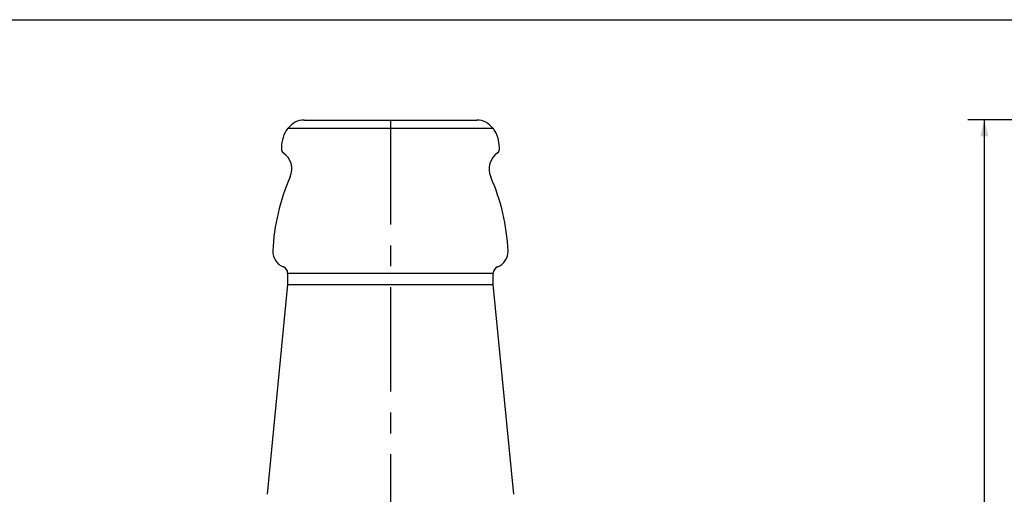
# Model space of a CAD drawing. Header units: millimetres. Extents: x 10 to 412, y 8 to 584.
# Tile 43 of 83: x 142 to 262, y 526 to 584. Entities that reach past the tile are written whole.
import ezdxf

# ---------------------------------------------------------------- set-up
doc = ezdxf.new("R2010")
doc.units = ezdxf.units.MM
doc.linetypes.add('CENTERX2', pattern=[20.32, 12.7, -2.54, 2.54, -2.54])
doc.layers.add('CENTERLINE', color=4, linetype='CENTERX2')
doc.layers.add('DIMENSIONS', color=2, linetype='Continuous')
doc.layers.add('OUTLINE', color=7, linetype='Continuous', lineweight=25)
doc.styles.add('SLDTEXTSTYLE0', font='TXT', dxfattribs={"width": 0.75})
doc.dimstyles.new('SLDDIMSTYLE4', dxfattribs={"dimtxt": 3.5, "dimasz": 2, "dimexe": 0, "dimexo": 0.0625, "dimgap": 0.875, "dimtad": 1, "dimrnd": 1e-09, "dimzin": 12, "dimdsep": 46, "dimtxsty": 'SLDTEXTSTYLE0', "dimsah": 1, "dimcen": 0.09, "dimadec": 0, "dimazin": 3, "dimtol": 1, "dimtp": 1.5, "dimtm": 1.5, "dimtfac": 1, "dimtofl": 0, "dimtmove": 0, "dimatfit": 3, "dimfxl": 0, "dimfrac": 2, "dimtolj": 1, "dimarcsym": 0})

# ---------------------------------------------------------------- blocks, each defined once
blk = doc.blocks.new('_D_4')
at = {"layer": 'DIMENSIONS'}
for p, q in [((316.21, 571.81), (257.7, 571.81)), ((259.7, 324.81), (259.7, 571.81)), ((297.72, 324.81), (257.7, 324.81))]:
    blk.add_line(p, q, dxfattribs=at)
for points in [[(259.7, 571.81), (259.2, 569.81), (260.2, 569.81)], [(259.7, 324.81), (260.2, 326.81), (259.2, 326.81)]]:
    blk.add_solid(points, dxfattribs=at)
at = {"layer": 'DIMENSIONS', "attachment_point": 1, "rotation": 90, "style": 'SLDTEXTSTYLE0'}
for s, insert, char_height in [('±1,50', (256.2, 448.68), 2.5), ('247', (255.19, 439.63), 3.5)]:
    blk.add_mtext(s, dxfattribs=dict(at, insert=insert, char_height=char_height))

msp = doc.modelspace()

# ---------------------------------------------------------------- linework, layer by layer
at = {"layer": 'CENTERLINE'}
msp.add_line((187.46781, 571.80517), (187.46781, 323.59013), dxfattribs=at)
at = {"layer": 'OUTLINE'}
for p, q in [((10, 584), (412, 584)), ((176.98037, 571.80517), (197.95525, 571.80517)), ((174.98092, 570.80517), (199.95471, 570.80517)), ((174.21781, 568.45517), (174.21781, 568.23348)), ((200.71781, 568.23348), (200.71781, 568.45517)), ((174.96781, 553.18983), (174.96781, 551.80517)), ((174.96781, 553.18983), (199.96781, 553.18983)), ((199.96781, 551.80517), (199.96781, 553.18983)), ((174.96781, 551.80517), (172.46781, 526.30517)), ((174.96781, 551.80517), (199.96781, 551.80517)), ((202.46781, 526.30517), (199.96781, 551.80517))]:
    msp.add_line(p, q, dxfattribs=at)
for centre, radius, start, end in [((176.98037, 569.40517), 2.4, 90, 144.3146653), ((197.95525, 569.40517), 2.4, 35.6853347, 90), ((178.21781, 568.45517), 4, 144.0201994, 180), ((196.71781, 568.45517), 4, 0, 35.9798006), ((174.71781, 568.23348), 0.5, 180, 235.3218804), ((173.06781, 565.84863), 2.4, 336.2446553, 55.3218804), ((201.86781, 565.84863), 2.4, 124.6781196, 203.7553447), ((200.21781, 568.23348), 0.5, 304.6781196, 0), ((198.14632, 554.81103), 25, 156.2446553, 177.5227149), ((176.78931, 554.81103), 25, 2.4772851, 23.7553447), ((175.16781, 555.80517), 2, 177.5227149, 249.0751676), ((199.76781, 555.80517), 2, 290.9248324, 2.4772851), ((174.16781, 553.18983), 0.8, 0, 69.0751676), ((200.76781, 553.18983), 0.8, 110.9248324, 180)]:
    msp.add_arc(centre, radius, start, end, dxfattribs=at)

# ---------------------------------------------------------------- dimensions: what is measured, and where the dimension line sits
at = {"layer": 'DIMENSIONS'}
dim = msp.add_linear_dim(base=(259.70013, 571.80517), p1=(298.72494, 324.80517), p2=(317.21269, 571.80517), angle=90, dimstyle='SLDDIMSTYLE4', dxfattribs=at)
dim.commit()
dim.dimension.update_dxf_attribs({"geometry": '_D_4', "text_midpoint": (259.70013, 448.30517), "dimtype": 160})

doc.saveas('drawing.dxf')
